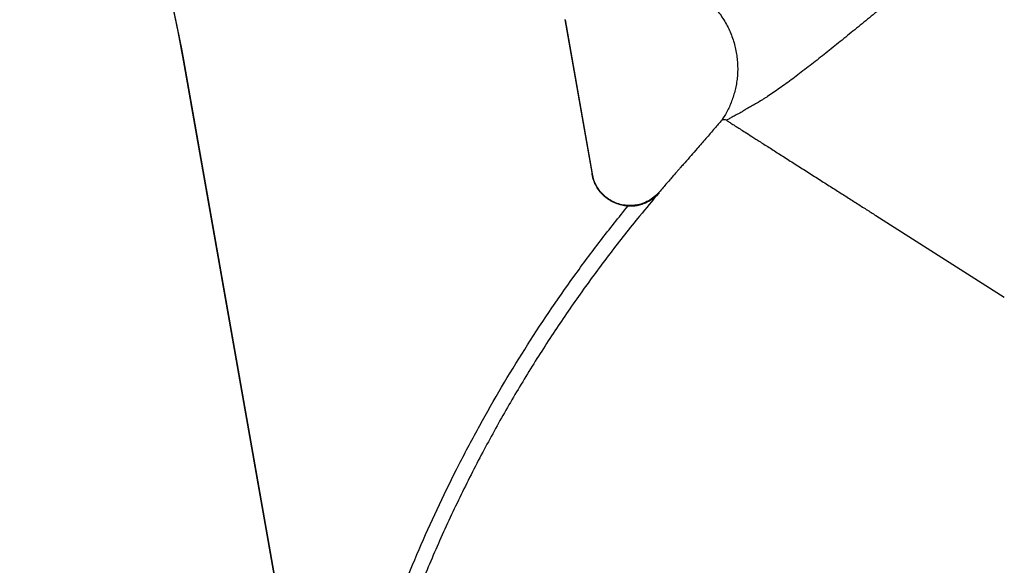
# Model space of a CAD drawing. Header units: millimetres. Extents: x 6131 to 13868, y 1967 to 18291.
# Tile 9 of 40: x 6847 to 10062, y 10152 to 11931. Entities that reach past the tile are written whole.
import ezdxf

# ---------------------------------------------------------------- set-up
doc = ezdxf.new("R2010")
doc.units = ezdxf.units.MM
doc.header["$LTSCALE"] = 5

msp = doc.modelspace()

# ---------------------------------------------------------------- linework, layer by layer
at = {"color": 7, "linetype": 'Continuous', "lineweight": 25}
for p, q in [((8627, 11931.5), (8716, 11426.9)), ((8627.9, 11931.2), (8716.6, 11428.2)), ((7382.7, 11800), (7381.8, 11799.8)), ((7821.1, 9308.4), (7381.8, 11799.8)), ((7823.6, 9299.5), (7382.7, 11800)), ((9642, 11292.9), (10061.7, 11025.8))]:
    msp.add_line(p, q, dxfattribs=at)
for radius, end in [(4000, 31.6633), (4000.9, 27.0562)]:
    msp.add_arc((3442.6, 11105.2), radius, 10, end, dxfattribs=at)
for points, knots in [([(9900.4, 12152.9), (9891.7, 12147), (9883.1, 12141.1), (9866, 12128.9), (9857.5, 12122.8), (9832.2, 12104), (9815.4, 12091.4), (9765.3, 12053.3), (9732.4, 12027.4), (9683.4, 11988.3), (9667.2, 11975.3), (9635, 11949.1), (9619, 11936.1), (9595.1, 11916.5), (9587.2, 11910), (9571.4, 11897.1), (9563.5, 11890.6), (9539.8, 11871.3), (9524.1, 11858.5), (9492.9, 11833.4), (9477.4, 11820.9), (9446.5, 11796.6), (9431.1, 11784.6), (9408.2, 11767), (9400.6, 11761.2), (9385.6, 11749.9), (9378.2, 11744.3), (9363.6, 11733.5), (9356.3, 11728.2), (9342.1, 11717.8), (9335, 11712.8), (9314.3, 11698.1), (9301, 11689), (9285.2, 11678.6), (9282.1, 11676.5), (9276, 11672.6), (9273, 11670.7), (9264.3, 11665.2), (9258.8, 11661.9), (9251.1, 11657.4), (9248.6, 11656), (9243.9, 11653.4), (9241.6, 11652.2), (9234.9, 11648.6), (9230.7, 11646.3), (9222.8, 11641.8), (9219, 11639.6), (9212, 11635.3), (9208.8, 11633.3), (9205.9, 11631.3)], [0, 0, 0, 0, 0.03125, 0.03125, 0.0625, 0.0625, 0.125, 0.125, 0.25, 0.25, 0.3125, 0.3125, 0.375, 0.375, 0.40625, 0.40625, 0.4375, 0.4375, 0.5, 0.5, 0.5625, 0.5625, 0.625, 0.625, 0.65625, 0.65625, 0.6875, 0.6875, 0.71875, 0.71875, 0.75, 0.75, 0.8125, 0.8125, 0.828125, 0.828125, 0.84375, 0.84375, 0.875, 0.875, 0.890625, 0.890625, 0.90625, 0.90625, 0.9375, 0.9375, 0.96875, 0.96875, 1, 1, 1, 1]), ([(8895.3, 12072.1), (8899.4, 12072.1), (8909.9, 12072), (8927, 12070.3), (8946.6, 12067.4), (8966.1, 12063), (8985.4, 12057.4), (9004.4, 12050.4), (9023, 12042), (9041, 12032.5), (9058.4, 12021.7), (9075, 12009.7), (9090.8, 11996.5), (9105.7, 11982.3), (9120.1, 11966.6), (9133.7, 11949.4), (9146.3, 11930.7), (9157.3, 11911.4), (9166.8, 11891.5), (9174.7, 11871.2), (9181, 11850.7), (9185.9, 11829.9), (9189.2, 11809), (9191, 11788.2), (9191.4, 11767.6), (9190.4, 11747.1), (9188, 11727.1), (9184.3, 11707.4), (9179.4, 11688.3), (9173.3, 11669.7), (9166.2, 11651.9), (9158, 11634.8), (9149.2, 11618.7), (9142.6, 11608.7), (9139.4, 11603.9)], [0, 0, 0, 0, 0.018775, 0.048959, 0.079607, 0.110577, 0.141777, 0.173147, 0.204644, 0.236239, 0.26791, 0.299641, 0.331421, 0.363241, 0.395092, 0.430279, 0.465123, 0.499553, 0.533596, 0.567272, 0.600597, 0.633581, 0.66623, 0.698547, 0.730532, 0.762182, 0.793487, 0.824439, 0.855021, 0.885215, 0.914997, 0.944336, 0.973195, 1, 1, 1, 1]), ([(9154.4, 11603.2), (9152.4, 11604), (9148.3, 11605.5), (9142.5, 11604.5), (9139.3, 11603.6), (9139.6, 11603.7), (9139.7, 11603.7)], [0, 0, 0, 0, 0.287443, 0.574962, 0.862409, 1, 1, 1, 1]), ([(9205.9, 11631.3), (9205.9, 11631.3), (9205.7, 11631.3), (9200.7, 11626.7), (9189.9, 11623.2), (9176.5, 11614.9), (9164.3, 11608.5), (9157.7, 11605), (9154.4, 11603.2)], [0, 0, 0, 0, 0.000001, 0.005094, 0.253404, 0.501713, 0.750858, 1, 1, 1, 1]), ([(9139.5, 11603.9), (9131.7, 11594.8), (9114.2, 11574.7), (9087.3, 11543.6), (9061.7, 11514.2), (9038.9, 11488), (9023.9, 11470.9), (9013.5, 11459), (9008.2, 11453), (9002.6, 11446.6), (8996.6, 11439.7), (8989.8, 11432), (8981.7, 11422.7), (8967.5, 11406.5), (8951.5, 11388.3), (8939, 11373.7), (8934.7, 11368.6)], [0, 0, 0, 0, 0.114859, 0.256538, 0.39569, 0.48984, 0.590468, 0.615039, 0.640838, 0.667942, 0.696782, 0.729083, 0.766724, 0.815308, 0.936385, 1, 1, 1, 1]), ([(9154.4, 11603.2), (9157.2, 11601.4), (9162.7, 11597.9), (9171.1, 11592.5), (9175.3, 11589.9)], [0, 0, 0, 0, 0.499834, 1, 1, 1, 1]), ([(9175.3, 11589.9), (9177, 11588.8), (9181.3, 11586), (9191.4, 11579.6), (9205.8, 11570.5), (9225.2, 11558.1), (9250.1, 11542.3), (9280.4, 11523), (9315.2, 11500.8), (9353.1, 11476.7), (9392.5, 11451.6), (9432.1, 11426.4), (9464.4, 11405.9), (9489.6, 11389.8), (9508.2, 11378), (9526.3, 11366.5), (9544.1, 11355.2), (9561.4, 11344.2), (9578.4, 11333.4), (9594.9, 11322.9), (9611, 11312.6), (9626.8, 11302.6), (9637, 11296.1), (9642, 11292.9)], [0.56081995, 0.56081995, 0.56081995, 0.56081995, 0.56533554, 0.56985113, 0.57436672, 0.57888231, 0.58339791, 0.5879135, 0.59242909, 0.59694468, 0.60146027, 0.60597586, 0.61049145, 0.61274925, 0.61500704, 0.61726484, 0.61952263, 0.62178043, 0.62403822, 0.62629602, 0.62855381, 0.63081161, 0.63306941, 0.63306941, 0.63306941, 0.63306941]), ([(8716, 11426.9), (8716, 11427.1), (8716.2, 11427.6), (8716.5, 11428), (8716.6, 11428.2)], [0, 0, 0, 0, 0.365389, 1, 1, 1, 1]), ([(8833.4, 11323.8), (8829.9, 11323.9), (8826.4, 11324.2), (8819.4, 11325.1), (8815.9, 11325.7), (8805.6, 11328), (8798.9, 11330), (8789.1, 11334), (8785.9, 11335.4), (8779.6, 11338.6), (8776.5, 11340.3), (8767.5, 11345.9), (8761.9, 11350), (8754, 11357), (8751.4, 11359.4), (8746.5, 11364.5), (8744.2, 11367.1), (8737.5, 11375.3), (8733.6, 11381.1), (8728.4, 11390.3), (8726.8, 11393.4), (8723.9, 11399.9), (8722.6, 11403.2), (8719, 11413.1), (8717.2, 11419.9), (8716, 11426.9)], [0, 0, 0, 0, 0.0625, 0.0625, 0.125, 0.125, 0.25, 0.25, 0.3125, 0.3125, 0.375, 0.375, 0.5, 0.5, 0.5625, 0.5625, 0.625, 0.625, 0.75, 0.75, 0.8125, 0.8125, 0.875, 0.875, 1, 1, 1, 1]), ([(8934.7, 11368.6), (8934.6, 11368.5), (8928.2, 11361), (8915.7, 11349.5), (8895.4, 11337.3), (8875.7, 11329.5), (8855, 11325.3), (8833.8, 11324.4), (8812.9, 11327.2), (8792.6, 11333.4), (8773.8, 11343), (8756.8, 11355.6), (8742.1, 11370.9), (8730.3, 11388.4), (8721.3, 11407.6), (8718.2, 11421.3), (8716.6, 11428.2)], [0, 0, 0, 0, 0.0026, 0.104111, 0.178788, 0.253464, 0.328122, 0.402779, 0.477425, 0.552072, 0.62672, 0.701369, 0.776027, 0.850685, 0.925342, 1, 1, 1, 1]), ([(8933.5, 11365.6), (8912.6, 11340.8), (8858.4, 11276.4), (8774.1, 11169.6), (8681.8, 11044.7), (8593.4, 10916.3), (8509.1, 10784.6), (8428.9, 10649.7), (8351.9, 10509.5), (8278.5, 10364.1), (8208.9, 10213.5), (8144.7, 10060.4), (8085.7, 9904.1), (8032.1, 9744.6), (7984.4, 9581.9), (7942.3, 9417.7), (7919.1, 9307.1), (7907.6, 9251.8)], [0, 0, 0, 0, 0.0409538, 0.1063348, 0.1717338, 0.237115, 0.3031575, 0.3692188, 0.4352616, 0.5050784, 0.5749395, 0.6447998, 0.7146153, 0.785934, 0.8573017, 0.9286744, 1, 1, 1, 1]), ([(8833.4, 11323.8), (8837.7, 11323.7), (8846.2, 11323.6), (8860.3, 11325.1), (8875.5, 11328.4), (8893.1, 11334.9), (8910.8, 11344.7), (8924.4, 11355.8), (8931.5, 11363.2), (8933.5, 11365.5), (8933.5, 11365.6)], [0, 0, 0, 0, 0.102641, 0.205428, 0.351625, 0.498058, 0.703921, 0.910002, 0.998737, 1, 1, 1, 1]), ([(8934.7, 11368.6), (8934.6, 11368.4), (8934.3, 11368.1), (8933.9, 11367.1), (8933.7, 11366.2), (8933.5, 11365.6)], [0, 0, 0, 0, 0.333411, 0.505551, 1, 1, 1, 1]), ([(7858.7, 9261.5), (7877.5, 9356.2), (7898.9, 9449.9), (7935.3, 9589.1), (7948.1, 9635.2), (7975.1, 9726.9), (7989.4, 9772.6), (8019.3, 9863.3), (8035, 9908.4), (8067.8, 9998.1), (8084.9, 10042.8), (8138.2, 10175.9), (8176.5, 10263.6), (8238.1, 10393.8), (8259.4, 10437), (8292.2, 10501.3), (8303.4, 10522.7), (8326, 10565.3), (8337.5, 10586.6), (8395.5, 10692.1), (8444.5, 10774.9), (8547.2, 10937.3), (8601, 11016.9), (8685.4, 11133.8), (8714.2, 11172.3), (8758.2, 11229.6), (8773, 11248.6), (8803, 11286.3), (8818.1, 11305.1), (8833.4, 11323.8)], [0, 0, 0, 0, 0.125, 0.125, 0.1875, 0.1875, 0.25, 0.25, 0.3125, 0.3125, 0.375, 0.375, 0.5, 0.5, 0.5625, 0.5625, 0.59375, 0.59375, 0.625, 0.625, 0.75, 0.75, 0.875, 0.875, 0.9375, 0.9375, 0.96875, 0.96875, 1, 1, 1, 1])]:
    msp.add_open_spline(points, degree=3, knots=knots, dxfattribs=at)

doc.saveas('drawing.dxf')
